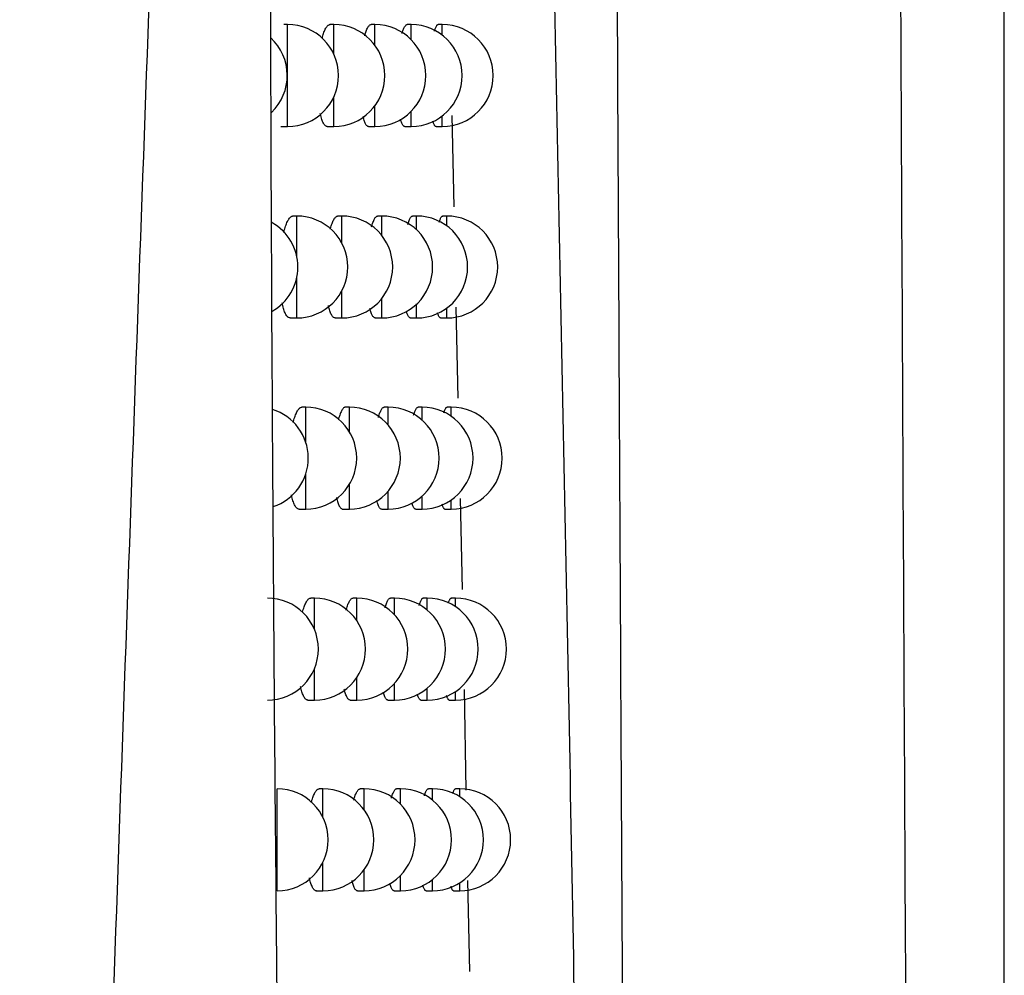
# Model space of a CAD drawing. Header units: millimetres. Extents: x -0.201 to 0.721, y -0.195 to 0.483.
# Tile 58 of 188: x 0.169 to 0.178, y 0.087 to 0.096. Entities that reach past the tile are written whole.
import ezdxf

# ---------------------------------------------------------------- set-up
doc = ezdxf.new("R2010")
doc.units = ezdxf.units.MM

msp = doc.modelspace()

# ---------------------------------------------------------------- linework, layer by layer
at = {"color": 7, "linetype": 'Continuous', "lineweight": 25}
for p, q in [((0.178189, 0.082275), (0.178189, 0.236425)), ((0.171159, 0.095988), (0.171122, 0.095988)), ((0.171159, 0.094988), (0.171159, 0.095988)), ((0.171613, 0.095988), (0.171575, 0.095988)), ((0.171613, 0.095699), (0.171613, 0.095988)), ((0.172016, 0.095988), (0.171978, 0.095988)), ((0.172016, 0.095783), (0.172016, 0.095988)), ((0.172371, 0.095988), (0.172332, 0.095988)), ((0.172371, 0.095841), (0.172371, 0.095988)), ((0.172676, 0.095988), (0.172636, 0.095988)), ((0.172676, 0.095884), (0.172676, 0.095988)), ((0.171613, 0.094988), (0.171613, 0.095277)), ((0.172016, 0.094988), (0.172016, 0.095193)), ((0.172371, 0.094988), (0.172371, 0.095135)), ((0.172676, 0.094988), (0.172676, 0.095092)), ((0.17277, 0.095097), (0.172789, 0.094201)), ((0.171094, 0.094988), (0.171159, 0.094988)), ((0.171548, 0.094988), (0.171613, 0.094988)), ((0.171953, 0.094988), (0.172016, 0.094988)), ((0.172308, 0.094988), (0.172371, 0.094988)), ((0.172615, 0.094988), (0.172676, 0.094988)), ((0.171249, 0.09411), (0.171212, 0.09411)), ((0.171249, 0.093713), (0.171249, 0.09411)), ((0.17169, 0.09411), (0.171652, 0.09411)), ((0.17169, 0.093847), (0.17169, 0.09411)), ((0.172082, 0.09411), (0.172043, 0.09411)), ((0.172082, 0.093921), (0.172082, 0.09411)), ((0.172425, 0.09411), (0.172386, 0.09411)), ((0.172425, 0.093974), (0.172425, 0.09411)), ((0.17272, 0.09411), (0.17268, 0.09411)), ((0.17272, 0.094014), (0.17272, 0.09411)), ((0.171249, 0.09311), (0.171249, 0.093508)), ((0.17169, 0.09311), (0.17169, 0.093373)), ((0.172082, 0.09311), (0.172082, 0.0933)), ((0.172425, 0.09311), (0.172425, 0.093247)), ((0.17272, 0.09311), (0.17272, 0.093207)), ((0.17281, 0.093217), (0.17283, 0.092323)), ((0.171184, 0.09311), (0.171249, 0.09311)), ((0.171625, 0.09311), (0.17169, 0.09311)), ((0.172018, 0.09311), (0.172082, 0.09311)), ((0.172363, 0.09311), (0.172425, 0.09311)), ((0.17266, 0.09311), (0.17272, 0.09311)), ((0.171337, 0.092235), (0.1713, 0.092235)), ((0.171337, 0.091889), (0.171337, 0.092235)), ((0.171765, 0.092235), (0.171727, 0.092235)), ((0.171765, 0.091994), (0.171765, 0.092235)), ((0.172145, 0.092235), (0.172107, 0.092235)), ((0.172145, 0.09206), (0.172145, 0.092235)), ((0.172478, 0.092235), (0.172439, 0.092235)), ((0.172478, 0.092108), (0.172478, 0.092235)), ((0.172764, 0.092235), (0.172723, 0.092235)), ((0.172764, 0.092145), (0.172764, 0.092235)), ((0.171337, 0.091235), (0.171337, 0.091581)), ((0.171765, 0.091235), (0.171765, 0.091476)), ((0.172145, 0.091235), (0.172145, 0.09141)), ((0.172478, 0.091235), (0.172478, 0.091362)), ((0.172764, 0.091235), (0.172764, 0.091325)), ((0.172851, 0.09134), (0.17287, 0.090448)), ((0.171272, 0.091235), (0.171337, 0.091235)), ((0.1717, 0.091235), (0.171765, 0.091235)), ((0.172082, 0.091235), (0.172145, 0.091235)), ((0.172416, 0.091235), (0.172478, 0.091235)), ((0.172703, 0.091235), (0.172764, 0.091235)), ((0.171423, 0.090362), (0.171386, 0.090362)), ((0.171423, 0.090053), (0.171423, 0.090362)), ((0.171838, 0.090362), (0.171801, 0.090362)), ((0.171838, 0.09014), (0.171838, 0.090362)), ((0.172207, 0.090362), (0.172169, 0.090362)), ((0.172207, 0.0902), (0.172207, 0.090362)), ((0.172529, 0.090362), (0.17249, 0.090362)), ((0.172529, 0.090244), (0.172529, 0.090362)), ((0.172806, 0.090362), (0.172765, 0.090362)), ((0.172806, 0.090278), (0.172806, 0.090362)), ((0.171423, 0.089362), (0.171423, 0.089671)), ((0.171838, 0.089362), (0.171838, 0.089583)), ((0.172207, 0.089362), (0.172207, 0.089524)), ((0.172529, 0.089362), (0.172529, 0.08948)), ((0.172806, 0.089362), (0.172806, 0.089445)), ((0.17289, 0.089465), (0.172909, 0.088478)), ((0.171358, 0.089362), (0.171423, 0.089362)), ((0.171774, 0.089362), (0.171838, 0.089362)), ((0.172144, 0.089362), (0.172207, 0.089362)), ((0.172467, 0.089362), (0.172529, 0.089362)), ((0.172745, 0.089362), (0.172806, 0.089362)), ((0.171057, 0.087491), (0.171057, 0.088491)), ((0.171506, 0.088491), (0.171469, 0.088491)), ((0.171506, 0.088211), (0.171506, 0.088491)), ((0.171909, 0.088491), (0.171872, 0.088491)), ((0.171909, 0.088287), (0.171909, 0.088491)), ((0.172267, 0.088491), (0.172229, 0.088491)), ((0.172267, 0.088341), (0.172267, 0.088491)), ((0.17258, 0.088491), (0.17254, 0.088491)), ((0.17258, 0.088382), (0.17258, 0.088491)), ((0.172847, 0.088491), (0.172806, 0.088491)), ((0.172847, 0.088414), (0.172847, 0.088491)), ((0.171506, 0.087491), (0.171506, 0.087772)), ((0.171909, 0.087491), (0.171909, 0.087696)), ((0.172267, 0.087491), (0.172267, 0.087642)), ((0.17258, 0.087491), (0.17258, 0.087601)), ((0.172847, 0.087491), (0.172847, 0.087569)), ((0.172925, 0.087592), (0.172942, 0.0867)), ((0.171441, 0.087491), (0.171506, 0.087491)), ((0.171845, 0.087491), (0.171909, 0.087491)), ((0.172204, 0.087491), (0.172267, 0.087491)), ((0.172518, 0.087491), (0.17258, 0.087491)), ((0.172787, 0.087491), (0.172847, 0.087491))]:
    msp.add_line(p, q, dxfattribs=at)
for centre, start, end in [((0.171159, 0.095488), 0, 90), ((0.171613, 0.095488), 0, 90), ((0.172016, 0.095488), 0, 90), ((0.172371, 0.095488), 0, 90), ((0.172676, 0.095488), 0, 90), ((0.170656, 0.095488), 313.722652, 47.471763), ((0.171159, 0.095488), 270, 0), ((0.171613, 0.095488), 270, 0), ((0.172016, 0.095488), 270, 0), ((0.172371, 0.095488), 270, 0), ((0.172676, 0.095488), 270, 0), ((0.171249, 0.09361), 0, 90), ((0.17169, 0.09361), 0, 90), ((0.172082, 0.09361), 0, 90), ((0.172425, 0.09361), 0, 90), ((0.17272, 0.09361), 0, 90), ((0.17076, 0.09361), 299.36525, 60.631128), ((0.171249, 0.09361), 270, 0), ((0.17169, 0.09361), 270, 0), ((0.172082, 0.09361), 270, 0), ((0.172425, 0.09361), 270, 0), ((0.17272, 0.09361), 270, 0), ((0.171337, 0.091735), 0, 90), ((0.171765, 0.091735), 0, 90), ((0.172145, 0.091735), 0, 90), ((0.172478, 0.091735), 0, 90), ((0.172764, 0.091735), 0, 90), ((0.170862, 0.091735), 288.130478, 72.75501), ((0.171337, 0.091735), 270, 0), ((0.171765, 0.091735), 270, 0), ((0.172145, 0.091735), 270, 0), ((0.172478, 0.091735), 270, 0), ((0.172764, 0.091735), 270, 0), ((0.170961, 0.089862), 0, 90), ((0.171423, 0.089862), 0, 90), ((0.171838, 0.089862), 0, 90), ((0.172207, 0.089862), 0, 90), ((0.172529, 0.089862), 0, 90), ((0.172806, 0.089862), 0, 90), ((0.170961, 0.089862), 270, 0), ((0.171423, 0.089862), 270, 0), ((0.171838, 0.089862), 270, 0), ((0.172207, 0.089862), 270, 0), ((0.172529, 0.089862), 270, 0), ((0.172806, 0.089862), 270, 0), ((0.171057, 0.087991), 0, 90), ((0.171506, 0.087991), 0, 90), ((0.171909, 0.087991), 0, 90), ((0.172267, 0.087991), 0, 90), ((0.17258, 0.087991), 0, 90), ((0.172847, 0.087991), 0, 90), ((0.171057, 0.087991), 270, 0), ((0.171506, 0.087991), 270, 0), ((0.171909, 0.087991), 270, 0), ((0.172267, 0.087991), 270, 0), ((0.17258, 0.087991), 270, 0), ((0.172847, 0.087991), 270, 0)]:
    msp.add_arc(centre, 0.0005, start, end, dxfattribs=at)
for points, knots in [([(0.1744745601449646, 0.0810056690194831), (0.1744574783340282, 0.0841585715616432), (0.1744229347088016, 0.0905345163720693), (0.1743744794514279, 0.1002047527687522), (0.174328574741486, 0.1099983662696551), (0.174285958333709, 0.1198475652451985), (0.1742462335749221, 0.1297388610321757), (0.1742088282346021, 0.1396656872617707), (0.1741737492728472, 0.1496265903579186), (0.1741419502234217, 0.1596260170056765), (0.1741077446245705, 0.1719227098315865), (0.1740691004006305, 0.1865373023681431), (0.1740332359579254, 0.203495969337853), (0.1740063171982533, 0.2205161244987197), (0.1739962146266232, 0.2318817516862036), (0.1739911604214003, 0.2375678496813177)], [0, 0, 0, 0, 0.0622011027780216, 0.12578593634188, 0.1893965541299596, 0.2530847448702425, 0.3167987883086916, 0.3803835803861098, 0.4439938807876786, 0.5076814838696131, 0.5713950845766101, 0.6782397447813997, 0.7852056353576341, 0.892540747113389, 1, 1, 1, 1]), ([(0.1768653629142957, 0.2355331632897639), (0.1768647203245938, 0.2322850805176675), (0.1768634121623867, 0.2256727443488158), (0.1768658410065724, 0.2156943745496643), (0.176871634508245, 0.2055992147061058), (0.1768810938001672, 0.1955059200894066), (0.1768941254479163, 0.1854271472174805), (0.1769107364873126, 0.1753698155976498), (0.1769309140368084, 0.1653353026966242), (0.1769546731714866, 0.1553194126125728), (0.1769873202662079, 0.1433895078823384), (0.1770316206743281, 0.1295738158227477), (0.1770912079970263, 0.1139107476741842), (0.1771591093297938, 0.0983278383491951), (0.1772118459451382, 0.0880436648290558), (0.1772382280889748, 0.0828988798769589)], [0, 0, 0, 0, 0.0629734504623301, 0.1281992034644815, 0.1934519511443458, 0.2587859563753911, 0.3241471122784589, 0.3893728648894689, 0.4546256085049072, 0.5199596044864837, 0.5853207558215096, 0.6887198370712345, 0.7922265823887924, 0.8960587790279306, 1, 1, 1, 1]), ([(0.1740746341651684, 0.0807443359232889), (0.1740141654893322, 0.0841625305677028), (0.1738931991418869, 0.0910005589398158), (0.1737434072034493, 0.0979124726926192), (0.1736684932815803, 0.101369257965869)], [0, 0, 0, 0, 0.4998801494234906, 1, 1, 1, 1]), ([(0.1709842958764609, 0.0990800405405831), (0.1709855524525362, 0.0982543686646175), (0.1709893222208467, 0.0957773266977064), (0.1710081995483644, 0.0916550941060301), (0.1710560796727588, 0.0857286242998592), (0.1711475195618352, 0.0788308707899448), (0.1713044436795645, 0.0709724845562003), (0.171479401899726, 0.0644485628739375), (0.1716432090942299, 0.0592436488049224), (0.1717350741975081, 0.0566488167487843), (0.1717810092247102, 0.0553513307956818)], [0, 0, 0, 0, 0.0561072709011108, 0.1683236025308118, 0.2805589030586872, 0.4602228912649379, 0.6399649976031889, 0.8199421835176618, 0.9099662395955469, 1, 1, 1, 1]), ([(0.1685315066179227, 0.0520012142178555), (0.1685903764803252, 0.055113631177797), (0.1687081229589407, 0.061338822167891), (0.1689970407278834, 0.0725703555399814), (0.1693907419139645, 0.0849555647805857), (0.1697302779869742, 0.0942317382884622), (0.1698864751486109, 0.0984990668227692)], [0, 0, 0, 0, 0.2011493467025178, 0.4023217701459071, 0.7250494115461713, 1, 1, 1, 1]), ([(0.1714977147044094, 0.0958534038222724), (0.171499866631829, 0.0958614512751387), (0.1715045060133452, 0.095878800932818), (0.1715121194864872, 0.0959022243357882), (0.1715204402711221, 0.0959243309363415), (0.1715291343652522, 0.0959434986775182), (0.1715380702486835, 0.0959594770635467), (0.1715471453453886, 0.0959720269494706), (0.1715563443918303, 0.0959812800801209), (0.1715656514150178, 0.0959865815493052), (0.1715719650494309, 0.0959887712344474), (0.1715750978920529, 0.0959881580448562), (0.1715751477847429, 0.095988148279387)], [0, 0, 0, 0, 0.0950273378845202, 0.204871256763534, 0.3154546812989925, 0.428349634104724, 0.542035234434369, 0.6540703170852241, 0.7668707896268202, 0.8820806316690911, 0.9981220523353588, 1, 1, 1, 1]), ([(0.171915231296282, 0.0958763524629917), (0.1719153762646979, 0.0958769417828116), (0.1719177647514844, 0.0958866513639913), (0.171922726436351, 0.0959030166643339), (0.1719301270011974, 0.0959252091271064), (0.1719378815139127, 0.0959442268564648), (0.1719458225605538, 0.0959600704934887), (0.1719538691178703, 0.0959724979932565), (0.1719619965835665, 0.095981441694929), (0.1719701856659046, 0.0959871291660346), (0.1719756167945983, 0.0959878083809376), (0.1719783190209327, 0.0959881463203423)], [0, 0, 0, 0, 0.0078309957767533, 0.1290227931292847, 0.2510359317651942, 0.3756216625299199, 0.5010894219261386, 0.624163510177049, 0.7480818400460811, 0.8746595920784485, 1, 1, 1, 1]), ([(0.1722826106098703, 0.0958995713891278), (0.17228294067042, 0.0959008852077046), (0.172285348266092, 0.0959104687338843), (0.1722901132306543, 0.0959257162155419), (0.1722968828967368, 0.0959449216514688), (0.1723038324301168, 0.0959605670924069), (0.1723108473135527, 0.0959728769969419), (0.1723179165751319, 0.0959816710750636), (0.1723249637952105, 0.0959871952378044), (0.1723296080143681, 0.0959878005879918), (0.1723318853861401, 0.0959880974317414)], [0, 0, 0, 0, 0.0219032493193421, 0.1597711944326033, 0.3005680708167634, 0.4423711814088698, 0.5809073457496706, 0.7203970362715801, 0.8628919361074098, 1, 1, 1, 1]), ([(0.1725999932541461, 0.0959232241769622), (0.1726002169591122, 0.0959241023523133), (0.1726023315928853, 0.0959324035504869), (0.1726065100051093, 0.0959452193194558), (0.1726124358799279, 0.0959610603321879), (0.172618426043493, 0.0959731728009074), (0.172624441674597, 0.0959818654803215), (0.1726303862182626, 0.0959872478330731), (0.1726342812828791, 0.0959877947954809), (0.1726361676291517, 0.0959880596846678)], [0, 0, 0, 0, 0.0195562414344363, 0.1848608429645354, 0.3513563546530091, 0.5134541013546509, 0.6766706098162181, 0.843414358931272, 1, 1, 1, 1]), ([(0.1715479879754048, 0.0949884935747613), (0.1715473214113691, 0.0949883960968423), (0.1715435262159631, 0.0949878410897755), (0.1715367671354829, 0.0949905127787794), (0.1715277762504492, 0.0949966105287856), (0.1715190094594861, 0.0950066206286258), (0.1715104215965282, 0.0950203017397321), (0.1715022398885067, 0.095037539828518), (0.1714945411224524, 0.0950579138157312), (0.1714873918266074, 0.0950815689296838), (0.1714822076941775, 0.0951012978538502), (0.1714796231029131, 0.0951140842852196), (0.171479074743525, 0.0951167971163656)], [0, 0, 0, 0, 0.025490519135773, 0.1451345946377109, 0.2613098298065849, 0.3782988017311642, 0.497872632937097, 0.6183484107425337, 0.7334971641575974, 0.8494678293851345, 0.968062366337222, 1, 1, 1, 1]), ([(0.1719526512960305, 0.0949885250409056), (0.171951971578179, 0.094988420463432), (0.1719485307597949, 0.094987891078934), (0.1719424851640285, 0.0949906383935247), (0.1719345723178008, 0.0949968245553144), (0.1719268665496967, 0.0950068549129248), (0.1719193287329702, 0.0950205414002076), (0.1719121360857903, 0.0950376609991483), (0.1719054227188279, 0.0950581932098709), (0.1719006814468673, 0.0950749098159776), (0.171898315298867, 0.0950857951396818), (0.1718978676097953, 0.0950878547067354)], [0, 0, 0, 0, 0.0334814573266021, 0.1694874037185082, 0.301336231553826, 0.4341072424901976, 0.5698035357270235, 0.7065185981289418, 0.8374136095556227, 0.9692377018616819, 1, 1, 1, 1]), ([(0.1723082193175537, 0.0949885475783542), (0.172307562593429, 0.0949884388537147), (0.1723045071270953, 0.0949879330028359), (0.1722991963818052, 0.0949907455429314), (0.1722923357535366, 0.0949969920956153), (0.1722856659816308, 0.0950070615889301), (0.172279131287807, 0.0950206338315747), (0.1722729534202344, 0.0950380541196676), (0.1722689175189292, 0.0950510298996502), (0.1722670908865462, 0.0950588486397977), (0.1722670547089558, 0.0950590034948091)], [0, 0, 0, 0, 0.0441627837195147, 0.2054712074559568, 0.3616499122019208, 0.5189193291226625, 0.6796441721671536, 0.8415702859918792, 0.9968622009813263, 1, 1, 1, 1]), ([(0.1726150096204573, 0.0949885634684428), (0.1726144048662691, 0.0949884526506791), (0.1726117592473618, 0.0949879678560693), (0.1726071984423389, 0.0949908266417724), (0.1726013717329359, 0.0949971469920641), (0.1725957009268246, 0.0950071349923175), (0.1725901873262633, 0.0950210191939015), (0.1725863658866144, 0.0950325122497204), (0.1725844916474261, 0.095040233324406), (0.172584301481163, 0.0950410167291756)], [0, 0, 0, 0, 0.0553990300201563, 0.2423542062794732, 0.4231862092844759, 0.6052792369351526, 0.791362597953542, 0.9788309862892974, 1, 1, 1, 1]), ([(0.1711215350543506, 0.0939495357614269), (0.1711233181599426, 0.0939567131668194), (0.1711276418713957, 0.0939741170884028), (0.171135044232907, 0.0939987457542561), (0.171143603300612, 0.0940236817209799), (0.1711525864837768, 0.0940457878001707), (0.1711619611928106, 0.0940650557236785), (0.1711716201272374, 0.0940811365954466), (0.1711814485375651, 0.094093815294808), (0.1711914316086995, 0.094103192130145), (0.1712015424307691, 0.0941086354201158), (0.1712084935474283, 0.0941108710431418), (0.171211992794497, 0.0941102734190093), (0.1712121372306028, 0.0941102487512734)], [0, 0, 0, 0, 0.0707649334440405, 0.1715922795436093, 0.2716289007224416, 0.3723354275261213, 0.475132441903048, 0.5786431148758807, 0.6810325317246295, 0.7841190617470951, 0.889398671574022, 0.9954347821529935, 0.9999999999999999, 0.9999999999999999, 0.9999999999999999, 0.9999999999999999]), ([(0.1715785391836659, 0.0939814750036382), (0.1715801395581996, 0.0939875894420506), (0.171584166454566, 0.0940029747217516), (0.171591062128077, 0.0940246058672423), (0.1715991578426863, 0.0940467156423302), (0.171607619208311, 0.0940658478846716), (0.1716163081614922, 0.0940817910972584), (0.1716251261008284, 0.0940942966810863), (0.1716340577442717, 0.0941035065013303), (0.17164309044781, 0.0941087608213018), (0.1716491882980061, 0.0941109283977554), (0.1716521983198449, 0.0941103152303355), (0.1716522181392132, 0.0941103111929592)], [0, 0, 0, 0, 0.0742421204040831, 0.1868095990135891, 0.3001362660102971, 0.4158373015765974, 0.5323510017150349, 0.6470302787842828, 0.7624938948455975, 0.8804270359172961, 0.9992126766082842, 0.9999999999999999, 0.9999999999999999, 0.9999999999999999, 0.9999999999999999]), ([(0.1719836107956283, 0.0940040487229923), (0.1719855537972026, 0.0940111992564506), (0.1719897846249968, 0.0940267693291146), (0.1719966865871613, 0.0940474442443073), (0.1720042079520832, 0.094066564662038), (0.1720119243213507, 0.0940823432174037), (0.1720197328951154, 0.094094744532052), (0.1720276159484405, 0.0941036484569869), (0.17203553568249, 0.0941092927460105), (0.1720407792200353, 0.0941099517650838), (0.1720433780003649, 0.0941102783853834)], [0, 0, 0, 0, 0.1064787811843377, 0.2318543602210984, 0.3598784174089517, 0.4888109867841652, 0.6151559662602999, 0.7423683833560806, 0.8723136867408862, 1, 1, 1, 1]), ([(0.1723395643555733, 0.094026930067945), (0.1723415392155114, 0.0940339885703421), (0.1723456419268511, 0.0940486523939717), (0.1723521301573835, 0.0940671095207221), (0.1723588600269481, 0.0940828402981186), (0.1723656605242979, 0.094095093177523), (0.1723725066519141, 0.0941038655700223), (0.1723793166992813, 0.0941093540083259), (0.1723837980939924, 0.0941099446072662), (0.1723859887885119, 0.094110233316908)], [0, 0, 0, 0, 0.1347653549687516, 0.2799709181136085, 0.4262161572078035, 0.5689777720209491, 0.7127226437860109, 0.8595667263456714, 1, 1, 1, 1]), ([(0.1726466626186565, 0.0940501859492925), (0.1726483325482, 0.0940560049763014), (0.1726518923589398, 0.0940684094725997), (0.172657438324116, 0.0940831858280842), (0.1726632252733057, 0.0940954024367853), (0.1726690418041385, 0.0941040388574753), (0.172674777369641, 0.0941094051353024), (0.1726785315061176, 0.0941099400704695), (0.1726803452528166, 0.0941101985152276)], [0, 0, 0, 0, 0.153066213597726, 0.326293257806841, 0.4948412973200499, 0.6645531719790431, 0.8379346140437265, 1, 1, 1, 1]), ([(0.1711839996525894, 0.0931106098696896), (0.171183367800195, 0.0931105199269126), (0.1711793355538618, 0.0931099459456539), (0.1711720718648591, 0.0931125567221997), (0.1711622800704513, 0.0931185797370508), (0.1711527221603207, 0.0931285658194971), (0.1711433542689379, 0.0931422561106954), (0.1711344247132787, 0.0931595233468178), (0.1711260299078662, 0.093179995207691), (0.1711181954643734, 0.0932036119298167), (0.1711109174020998, 0.0932299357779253), (0.1711066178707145, 0.0932499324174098), (0.17110452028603, 0.0932596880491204)], [0, 0, 0, 0, 0.0206130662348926, 0.1315449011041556, 0.2394071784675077, 0.3480257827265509, 0.4590495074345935, 0.5709137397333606, 0.677689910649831, 0.7852316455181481, 0.8952223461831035, 1, 1, 1, 1]), ([(0.171625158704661, 0.0931106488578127), (0.1716244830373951, 0.0931105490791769), (0.171620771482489, 0.0931100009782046), (0.1716141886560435, 0.0931126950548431), (0.1716054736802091, 0.0931188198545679), (0.1715969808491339, 0.0931288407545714), (0.1715886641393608, 0.0931425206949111), (0.1715807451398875, 0.0931597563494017), (0.1715732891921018, 0.0931800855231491), (0.1715663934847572, 0.0932038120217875), (0.1715619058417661, 0.093220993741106), (0.1715598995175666, 0.0932310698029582), (0.1715598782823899, 0.0932311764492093)], [0, 0, 0, 0, 0.0274471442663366, 0.1507718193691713, 0.2704597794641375, 0.390985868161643, 0.5141734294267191, 0.6382892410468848, 0.7569602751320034, 0.8764771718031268, 0.9986926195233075, 1, 1, 1, 1]), ([(0.1720179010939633, 0.0931106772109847), (0.1720172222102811, 0.0931105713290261), (0.1720138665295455, 0.0931100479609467), (0.1720079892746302, 0.0931128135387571), (0.1720003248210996, 0.0931190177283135), (0.1719928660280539, 0.0931290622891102), (0.1719855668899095, 0.0931427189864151), (0.1719786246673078, 0.0931599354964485), (0.1719721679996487, 0.093179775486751), (0.1719682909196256, 0.0931952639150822), (0.1719663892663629, 0.0932028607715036)], [0, 0, 0, 0, 0.0357741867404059, 0.1768296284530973, 0.3135209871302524, 0.4511681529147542, 0.5918464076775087, 0.7335798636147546, 0.8693246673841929, 1, 1, 1, 1]), ([(0.1723625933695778, 0.0931106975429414), (0.1723619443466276, 0.0931105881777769), (0.1723589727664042, 0.0931100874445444), (0.1723538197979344, 0.0931129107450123), (0.1723471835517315, 0.0931191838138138), (0.1723407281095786, 0.0931292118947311), (0.1723344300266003, 0.0931429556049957), (0.1723289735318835, 0.0931580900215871), (0.1723257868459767, 0.0931699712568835), (0.1723245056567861, 0.0931747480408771)], [0, 0, 0, 0, 0.0473921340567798, 0.2169869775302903, 0.3811421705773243, 0.546443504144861, 0.7153750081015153, 0.8855681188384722, 1, 1, 1, 1]), ([(0.1726595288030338, 0.0931107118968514), (0.1726589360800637, 0.0931106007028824), (0.1726563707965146, 0.0931101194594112), (0.1726519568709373, 0.0931129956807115), (0.172646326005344, 0.0931192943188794), (0.1726408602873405, 0.0931294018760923), (0.1726355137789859, 0.0931427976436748), (0.1726321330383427, 0.093154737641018), (0.1726304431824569, 0.0931607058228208)], [0, 0, 0, 0, 0.057443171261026, 0.2486119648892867, 0.4334823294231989, 0.6196416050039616, 0.8098786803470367, 0.9999999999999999, 0.9999999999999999, 0.9999999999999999, 0.9999999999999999]), ([(0.1712148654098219, 0.092086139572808), (0.171215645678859, 0.0920893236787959), (0.1712189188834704, 0.0921026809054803), (0.1712251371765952, 0.0921235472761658), (0.1712334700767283, 0.0921485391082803), (0.1712422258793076, 0.0921705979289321), (0.1712513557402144, 0.0921898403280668), (0.1712607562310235, 0.0922058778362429), (0.1712703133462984, 0.0922185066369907), (0.1712800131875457, 0.0922278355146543), (0.1712898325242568, 0.0922332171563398), (0.1712965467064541, 0.0922354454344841), (0.1712999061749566, 0.0922348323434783), (0.1713000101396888, 0.092234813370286)], [0, 0, 0, 0, 0.0329451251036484, 0.1382037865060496, 0.2424875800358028, 0.3474711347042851, 0.4546397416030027, 0.5625548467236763, 0.6691490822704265, 0.7764700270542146, 0.8860777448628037, 0.9964744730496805, 1, 1, 1, 1]), ([(0.1717273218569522, 0.0922347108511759), (0.1717270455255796, 0.0922347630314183), (0.1717238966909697, 0.0922353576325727), (0.1717178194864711, 0.0922330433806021), (0.1717091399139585, 0.0922275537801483), (0.1717004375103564, 0.092218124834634), (0.1716917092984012, 0.0922051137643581), (0.1716831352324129, 0.0921885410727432), (0.1716748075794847, 0.0921687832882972), (0.1716667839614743, 0.0921456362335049), (0.17166089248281, 0.0921265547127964), (0.1716578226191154, 0.0921142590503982), (0.1716572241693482, 0.0921118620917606)], [0, 0, 0, 0, 0.0115757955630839, 0.1319078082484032, 0.2497595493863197, 0.3684233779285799, 0.4896508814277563, 0.6117662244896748, 0.7299264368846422, 0.848917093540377, 0.970547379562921, 1, 1, 1, 1]), ([(0.1720502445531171, 0.0921340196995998), (0.1720516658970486, 0.0921393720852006), (0.1720553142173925, 0.0921531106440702), (0.1720615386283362, 0.0921721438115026), (0.1720688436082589, 0.0921912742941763), (0.172076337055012, 0.0922070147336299), (0.1720839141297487, 0.0922193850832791), (0.1720915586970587, 0.0922282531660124), (0.1720992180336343, 0.0922338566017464), (0.1721042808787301, 0.0922344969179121), (0.1721067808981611, 0.0922348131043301)], [0, 0, 0, 0, 0.0823100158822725, 0.2112742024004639, 0.3429675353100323, 0.475597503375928, 0.605441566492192, 0.7361778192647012, 0.8697253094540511, 1, 1, 1, 1]), ([(0.1723951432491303, 0.0921565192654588), (0.1723966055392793, 0.0921618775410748), (0.1724001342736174, 0.0921748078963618), (0.1724059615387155, 0.092191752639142), (0.1724124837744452, 0.092207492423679), (0.1724190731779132, 0.092219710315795), (0.1724257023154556, 0.092228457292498), (0.1724322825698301, 0.0922339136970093), (0.1724366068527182, 0.0922344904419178), (0.1724387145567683, 0.0922347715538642)], [0, 0, 0, 0, 0.106284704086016, 0.2564815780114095, 0.4077557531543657, 0.5553151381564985, 0.7038914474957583, 0.8556733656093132, 0.9999999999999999, 0.9999999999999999, 0.9999999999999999, 0.9999999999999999]), ([(0.1726921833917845, 0.0921794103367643), (0.1726933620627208, 0.0921836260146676), (0.1726963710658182, 0.0921943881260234), (0.1727012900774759, 0.0922077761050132), (0.1727068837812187, 0.092220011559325), (0.1727125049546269, 0.0922286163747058), (0.1727180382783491, 0.0922339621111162), (0.1727216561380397, 0.0922344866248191), (0.1727234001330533, 0.0922347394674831)], [0, 0, 0, 0, 0.1165154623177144, 0.2974497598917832, 0.4733954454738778, 0.650556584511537, 0.8315502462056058, 1, 1, 1, 1]), ([(0.171271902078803, 0.0912351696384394), (0.1712712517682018, 0.0912350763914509), (0.1712672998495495, 0.0912345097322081), (0.1712602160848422, 0.0912371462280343), (0.1712507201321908, 0.0912432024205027), (0.1712414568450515, 0.0912532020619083), (0.1712323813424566, 0.0912668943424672), (0.1712237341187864, 0.0912841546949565), (0.1712156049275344, 0.0913045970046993), (0.1712080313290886, 0.0913282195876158), (0.1712016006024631, 0.0913520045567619), (0.1711979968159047, 0.0913692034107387), (0.1711965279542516, 0.0913762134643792)], [0, 0, 0, 0, 0.0224853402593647, 0.1366427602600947, 0.2475731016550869, 0.3592810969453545, 0.4734611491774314, 0.5885046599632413, 0.6983573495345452, 0.8089964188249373, 0.9221491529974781, 0.9999999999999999, 0.9999999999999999, 0.9999999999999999, 0.9999999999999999]), ([(0.1716387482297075, 0.0913482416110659), (0.1716388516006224, 0.0913477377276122), (0.1716408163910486, 0.0913381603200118), (0.1716451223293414, 0.0913219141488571), (0.1716516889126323, 0.0912997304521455), (0.1716587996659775, 0.0912806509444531), (0.1716662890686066, 0.0912646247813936), (0.1716740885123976, 0.0912519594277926), (0.1716821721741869, 0.0912425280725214), (0.1716905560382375, 0.0912368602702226), (0.1716966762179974, 0.0912344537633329), (0.1716999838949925, 0.091235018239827), (0.1717003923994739, 0.0912350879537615)], [0, 0, 0, 0, 0.0065901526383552, 0.1252602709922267, 0.2447305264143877, 0.3666981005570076, 0.4895178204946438, 0.6106034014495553, 0.7325087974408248, 0.8569824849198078, 0.9823370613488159, 1, 1, 1, 1]), ([(0.1720815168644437, 0.0912352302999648), (0.1720808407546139, 0.0912351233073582), (0.1720775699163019, 0.091234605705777), (0.1720718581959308, 0.0912373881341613), (0.172064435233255, 0.091243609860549), (0.1720572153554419, 0.0912536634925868), (0.1720501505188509, 0.0912673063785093), (0.172043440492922, 0.0912845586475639), (0.1720377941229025, 0.0913022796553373), (0.1720346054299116, 0.091315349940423), (0.1720333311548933, 0.0913205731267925)], [0, 0, 0, 0, 0.0382685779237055, 0.1851331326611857, 0.3274033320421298, 0.4706680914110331, 0.6170859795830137, 0.7646011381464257, 0.9059292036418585, 1, 1, 1, 1]), ([(0.1724156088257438, 0.0912352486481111), (0.1724149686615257, 0.0912351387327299), (0.1724120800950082, 0.0912346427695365), (0.1724070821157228, 0.0912374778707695), (0.1724006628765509, 0.0912437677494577), (0.1723944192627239, 0.0912537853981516), (0.1723883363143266, 0.0912675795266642), (0.1723835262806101, 0.0912811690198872), (0.1723808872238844, 0.0912912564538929), (0.1723800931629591, 0.0912942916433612)], [0, 0, 0, 0, 0.050324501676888, 0.2270755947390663, 0.3981129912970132, 0.5703442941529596, 0.7463562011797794, 0.9236815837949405, 1, 1, 1, 1]), ([(0.1727029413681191, 0.091235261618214), (0.1727023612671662, 0.0912351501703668), (0.1726998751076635, 0.0912346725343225), (0.1726956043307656, 0.0912375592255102), (0.1726901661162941, 0.0912438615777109), (0.1726848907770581, 0.0912539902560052), (0.1726799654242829, 0.0912666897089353), (0.1726769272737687, 0.0912777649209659), (0.1726755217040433, 0.0912828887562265)], [0, 0, 0, 0, 0.0597183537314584, 0.2559370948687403, 0.4456559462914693, 0.6366972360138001, 0.8319216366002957, 1, 1, 1, 1]), ([(0.1713052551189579, 0.0902230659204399), (0.1713078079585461, 0.0902324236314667), (0.1713129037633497, 0.0902511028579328), (0.1713210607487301, 0.0902757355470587), (0.1713295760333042, 0.0902978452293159), (0.1713384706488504, 0.0903170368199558), (0.171347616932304, 0.0903330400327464), (0.1713569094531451, 0.0903456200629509), (0.171366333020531, 0.0903549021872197), (0.1713758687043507, 0.0903602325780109), (0.1713823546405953, 0.0903624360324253), (0.1713855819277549, 0.0903618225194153), (0.1713856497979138, 0.0903618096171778)], [0, 0, 0, 0, 0.1085072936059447, 0.2165948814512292, 0.3254091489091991, 0.4364938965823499, 0.5483548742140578, 0.658697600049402, 0.7697935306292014, 0.8832601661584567, 0.9975449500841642, 1, 1, 1, 1]), ([(0.1717338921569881, 0.0902445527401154), (0.1717344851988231, 0.0902469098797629), (0.1717373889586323, 0.090258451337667), (0.1717429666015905, 0.0902765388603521), (0.1717506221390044, 0.090298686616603), (0.1717586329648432, 0.0903177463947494), (0.1717668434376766, 0.0903336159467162), (0.1717751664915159, 0.0903460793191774), (0.171783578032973, 0.0903550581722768), (0.1717920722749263, 0.0903607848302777), (0.1717977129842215, 0.0903614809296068), (0.1718005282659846, 0.0903618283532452)], [0, 0, 0, 0, 0.0303585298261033, 0.1486469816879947, 0.2677358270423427, 0.389330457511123, 0.5117837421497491, 0.6320328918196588, 0.7531061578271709, 0.8767751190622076, 1, 1, 1, 1]), ([(0.1721151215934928, 0.0902663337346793), (0.1721160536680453, 0.0902699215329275), (0.1721191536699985, 0.0902818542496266), (0.1721247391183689, 0.0902992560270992), (0.172131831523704, 0.0903184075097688), (0.1721391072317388, 0.0903341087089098), (0.1721464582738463, 0.0903464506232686), (0.1721538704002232, 0.0903552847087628), (0.1721612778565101, 0.0903608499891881), (0.1721661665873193, 0.0903614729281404), (0.1721685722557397, 0.0903617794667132)], [0, 0, 0, 0, 0.0570544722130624, 0.189758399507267, 0.3252753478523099, 0.461758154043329, 0.595253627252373, 0.7296670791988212, 0.8669733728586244, 1, 1, 1, 1]), ([(0.172449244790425, 0.0902884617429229), (0.172450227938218, 0.0902921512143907), (0.1724532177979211, 0.0903033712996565), (0.1724584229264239, 0.0903188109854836), (0.1724647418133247, 0.0903345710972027), (0.1724711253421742, 0.0903467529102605), (0.172477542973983, 0.0903554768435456), (0.1724839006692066, 0.0903609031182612), (0.1724880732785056, 0.0903614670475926), (0.1724901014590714, 0.0903617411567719)], [0, 0, 0, 0, 0.0761662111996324, 0.2316297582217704, 0.3882102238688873, 0.5408370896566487, 0.6945164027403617, 0.8515135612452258, 1, 1, 1, 1]), ([(0.1727364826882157, 0.0903109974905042), (0.1727372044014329, 0.090313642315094), (0.172739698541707, 0.0903227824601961), (0.1727440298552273, 0.0903347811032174), (0.1727494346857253, 0.0903470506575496), (0.1727548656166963, 0.0903556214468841), (0.1727602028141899, 0.0903609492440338), (0.172763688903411, 0.0903614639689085), (0.1727653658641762, 0.090361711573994)], [0, 0, 0, 0, 0.077056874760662, 0.2662978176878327, 0.4502215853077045, 0.6354164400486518, 0.8246194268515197, 0.9999999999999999, 0.9999999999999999, 0.9999999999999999, 0.9999999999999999]), ([(0.1713575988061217, 0.0893621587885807), (0.1713569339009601, 0.0893620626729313), (0.1713530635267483, 0.089361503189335), (0.1713461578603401, 0.0893641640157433), (0.1713369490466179, 0.0893702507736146), (0.1713279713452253, 0.0893802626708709), (0.1713191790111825, 0.089393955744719), (0.171310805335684, 0.0894112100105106), (0.1713029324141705, 0.0894316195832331), (0.1712956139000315, 0.0894552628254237), (0.1712899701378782, 0.0894765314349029), (0.1712870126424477, 0.0894909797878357), (0.171286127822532, 0.0894953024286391)], [0, 0, 0, 0, 0.0243793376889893, 0.1419107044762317, 0.2560545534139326, 0.3709983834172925, 0.488484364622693, 0.6068578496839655, 0.7199329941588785, 0.8338163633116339, 0.9502813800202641, 1, 1, 1, 1]), ([(0.1717737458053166, 0.0893621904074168), (0.1717730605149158, 0.0893620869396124), (0.1717695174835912, 0.089361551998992), (0.1717632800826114, 0.0893642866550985), (0.1717550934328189, 0.0893704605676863), (0.1717471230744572, 0.0893804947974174), (0.1717393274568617, 0.0893941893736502), (0.1717318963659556, 0.0894113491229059), (0.1717249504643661, 0.0894318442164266), (0.171719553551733, 0.0894506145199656), (0.1717166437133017, 0.0894637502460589), (0.1717157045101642, 0.0894679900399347)], [0, 0, 0, 0, 0.0316280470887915, 0.1635206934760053, 0.29140761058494, 0.4201896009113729, 0.5518121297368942, 0.684424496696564, 0.8113096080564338, 0.9390967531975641, 1, 1, 1, 1]), ([(0.1721435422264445, 0.0893622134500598), (0.1721428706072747, 0.0893621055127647), (0.1721396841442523, 0.0893615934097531), (0.1721341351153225, 0.0893643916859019), (0.172126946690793, 0.0893706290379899), (0.1721199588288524, 0.0893806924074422), (0.1721131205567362, 0.0893943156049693), (0.1721066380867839, 0.08941162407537), (0.172101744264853, 0.089427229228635), (0.1720991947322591, 0.0894379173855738), (0.1720985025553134, 0.0894408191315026)], [0, 0, 0, 0, 0.0408838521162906, 0.1939713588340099, 0.3422212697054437, 0.4915072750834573, 0.6440772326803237, 0.7977895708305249, 0.945101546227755, 1, 1, 1, 1]), ([(0.1724673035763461, 0.0893622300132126), (0.172466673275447, 0.0893621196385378), (0.172463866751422, 0.0893616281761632), (0.1724590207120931, 0.0893644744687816), (0.1724528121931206, 0.0893707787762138), (0.1724467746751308, 0.0893807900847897), (0.1724408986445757, 0.0893946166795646), (0.1724364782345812, 0.0894074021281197), (0.1724341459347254, 0.0894165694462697), (0.17243359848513, 0.0894187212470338)], [0, 0, 0, 0, 0.0523038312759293, 0.2328918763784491, 0.4076003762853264, 0.5835281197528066, 0.7633158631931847, 0.9444442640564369, 1, 1, 1, 1]), ([(0.1727452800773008, 0.0893622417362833), (0.1727447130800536, 0.0893621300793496), (0.1727423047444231, 0.0893616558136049), (0.1727381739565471, 0.0893645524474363), (0.1727329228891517, 0.0893708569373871), (0.1727278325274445, 0.0893810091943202), (0.1727233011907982, 0.0893930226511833), (0.1727205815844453, 0.08940325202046), (0.1727194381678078, 0.0894075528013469)], [0, 0, 0, 0, 0.0620261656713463, 0.2634577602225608, 0.4581837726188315, 0.6542668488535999, 0.8546418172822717, 1, 1, 1, 1]), ([(0.1713925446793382, 0.088358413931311), (0.1713945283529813, 0.0883658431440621), (0.1713989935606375, 0.0883825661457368), (0.1714064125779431, 0.0884054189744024), (0.1714147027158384, 0.0884275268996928), (0.1714233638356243, 0.0884466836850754), (0.1714322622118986, 0.0884626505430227), (0.1714412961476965, 0.0884751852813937), (0.1714504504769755, 0.08848442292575), (0.1714597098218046, 0.0884897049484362), (0.1714659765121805, 0.0884918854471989), (0.1714690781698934, 0.0884912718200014), (0.1714691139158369, 0.0884912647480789)], [0, 0, 0, 0, 0.0885033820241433, 0.1992192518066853, 0.3106808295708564, 0.4244736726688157, 0.5390640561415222, 0.6519545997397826, 0.7656166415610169, 0.881707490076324, 0.9986367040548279, 1, 1, 1, 1]), ([(0.1718085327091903, 0.0883796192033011), (0.1718086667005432, 0.0883801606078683), (0.1718110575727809, 0.0883898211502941), (0.1718160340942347, 0.088406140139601), (0.1718234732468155, 0.0884283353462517), (0.1718312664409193, 0.0884473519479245), (0.1718392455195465, 0.0884631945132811), (0.1718473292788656, 0.0884756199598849), (0.1718554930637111, 0.0884845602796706), (0.1718637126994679, 0.0884902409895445), (0.1718691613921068, 0.0884909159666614), (0.1718718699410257, 0.0884912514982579)], [0, 0, 0, 0, 0.0072012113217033, 0.1284946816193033, 0.2506101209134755, 0.375300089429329, 0.5008727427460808, 0.6240550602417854, 0.7480823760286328, 0.8747715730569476, 1, 1, 1, 1]), ([(0.1721782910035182, 0.0884010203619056), (0.1721787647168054, 0.0884028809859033), (0.1721813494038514, 0.0884130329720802), (0.1721863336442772, 0.0884288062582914), (0.1721932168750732, 0.0884479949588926), (0.1722002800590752, 0.0884636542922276), (0.1722074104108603, 0.0884759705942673), (0.1722145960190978, 0.0884847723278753), (0.1722217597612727, 0.0884903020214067), (0.1722264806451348, 0.0884909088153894), (0.1722287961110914, 0.0884912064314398)], [0, 0, 0, 0, 0.0306544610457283, 0.1672576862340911, 0.3067611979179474, 0.4472609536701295, 0.5845684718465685, 0.7228208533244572, 0.8640511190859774, 1, 1, 1, 1]), ([(0.1725019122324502, 0.0884227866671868), (0.1725024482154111, 0.0884248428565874), (0.1725049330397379, 0.0884343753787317), (0.1725095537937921, 0.0884483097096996), (0.1725156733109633, 0.0884641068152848), (0.1725218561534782, 0.0884762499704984), (0.1725280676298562, 0.088484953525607), (0.1725342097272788, 0.0884903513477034), (0.1725382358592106, 0.0884909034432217), (0.1725401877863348, 0.0884911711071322)], [0, 0, 0, 0, 0.0442866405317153, 0.2053134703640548, 0.3674989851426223, 0.5254836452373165, 0.6845582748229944, 0.8470692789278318, 1, 1, 1, 1]), ([(0.1727795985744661, 0.088444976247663), (0.172779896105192, 0.088446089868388), (0.1727819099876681, 0.0884536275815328), (0.1727856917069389, 0.0884642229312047), (0.1727909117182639, 0.0884765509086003), (0.1727961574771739, 0.088485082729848), (0.1728013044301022, 0.0884903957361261), (0.1728046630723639, 0.088490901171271), (0.1728062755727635, 0.0884911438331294)], [0, 0, 0, 0, 0.0343608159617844, 0.2325764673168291, 0.4251250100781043, 0.619004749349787, 0.8170823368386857, 1, 1, 1, 1]), ([(0.1714411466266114, 0.0874916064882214), (0.1714404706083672, 0.0874915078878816), (0.1714366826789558, 0.0874909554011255), (0.1714299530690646, 0.0874936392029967), (0.1714210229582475, 0.087499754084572), (0.1714123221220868, 0.0875097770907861), (0.1714038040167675, 0.0875234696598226), (0.1713956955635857, 0.0875407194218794), (0.1713880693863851, 0.0875610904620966), (0.1713810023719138, 0.0875847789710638), (0.1713760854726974, 0.0876035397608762), (0.1713737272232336, 0.0876152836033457), (0.1713733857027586, 0.0876169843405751)], [0, 0, 0, 0, 0.0262990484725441, 0.1473613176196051, 0.264872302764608, 0.3832066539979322, 0.504156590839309, 0.6260192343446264, 0.7424708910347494, 0.8597537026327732, 0.9796896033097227, 1, 1, 1, 1]), ([(0.1718452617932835, 0.0874916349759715), (0.1718445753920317, 0.087491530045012), (0.1718411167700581, 0.0874910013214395), (0.1718350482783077, 0.0874937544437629), (0.1718271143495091, 0.0874999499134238), (0.1718193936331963, 0.0875099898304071), (0.1718118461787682, 0.0875236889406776), (0.1718046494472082, 0.0875408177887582), (0.1717979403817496, 0.0875613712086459), (0.1717932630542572, 0.0875778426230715), (0.1717909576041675, 0.0875884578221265), (0.1717905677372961, 0.0875902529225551)], [0, 0, 0, 0, 0.0338096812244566, 0.1703594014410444, 0.3027085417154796, 0.4359837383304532, 0.572196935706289, 0.7094335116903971, 0.8407885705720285, 0.9730762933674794, 1, 1, 1, 1]), ([(0.1722040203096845, 0.0874916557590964), (0.1722033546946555, 0.0874915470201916), (0.1722002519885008, 0.0874910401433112), (0.172194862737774, 0.0874938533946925), (0.1721879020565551, 0.0875001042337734), (0.1721811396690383, 0.0875101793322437), (0.1721745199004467, 0.087523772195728), (0.1721682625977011, 0.0875411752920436), (0.1721640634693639, 0.0875546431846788), (0.1721621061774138, 0.0875629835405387), (0.1721619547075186, 0.0875636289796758)], [0, 0, 0, 0, 0.0436351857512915, 0.203401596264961, 0.3580726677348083, 0.5138244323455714, 0.6730006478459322, 0.8333677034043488, 0.9871047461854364, 0.9999999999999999, 0.9999999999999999, 0.9999999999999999, 0.9999999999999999]), ([(0.172517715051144, 0.0874916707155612), (0.172517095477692, 0.0874915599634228), (0.1725143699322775, 0.0874910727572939), (0.1725096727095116, 0.0874939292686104), (0.1725036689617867, 0.0875002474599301), (0.1724978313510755, 0.0875102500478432), (0.1724921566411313, 0.0875241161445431), (0.1724880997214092, 0.0875361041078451), (0.1724860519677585, 0.0875443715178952), (0.172485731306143, 0.0875456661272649)], [0, 0, 0, 0, 0.0542833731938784, 0.2387962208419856, 0.4172624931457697, 0.596973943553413, 0.7806266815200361, 0.9656479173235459, 0.9999999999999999, 0.9999999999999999, 0.9999999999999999, 0.9999999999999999]), ([(0.1727865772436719, 0.0874916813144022), (0.1727860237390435, 0.0874915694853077), (0.1727836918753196, 0.0874910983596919), (0.172779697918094, 0.0874940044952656), (0.1727746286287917, 0.0875003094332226), (0.1727697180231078, 0.0875104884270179), (0.1727655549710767, 0.0875218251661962), (0.1727631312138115, 0.0875312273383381), (0.1727622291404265, 0.0875347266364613)], [0, 0, 0, 0, 0.0643692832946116, 0.2711818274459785, 0.4710786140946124, 0.6723682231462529, 0.8780620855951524, 0.9999999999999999, 0.9999999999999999, 0.9999999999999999, 0.9999999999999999])]:
    msp.add_open_spline(points, degree=3, knots=knots, dxfattribs=at)

doc.saveas('drawing.dxf')
